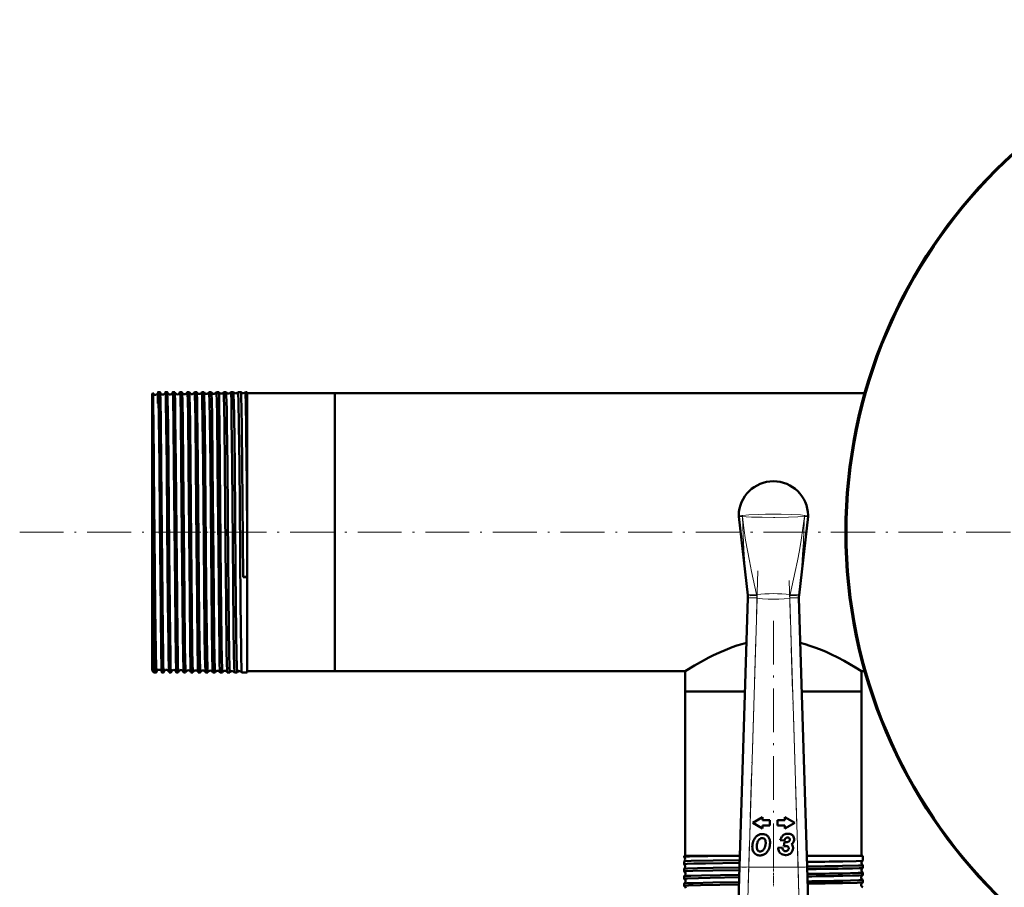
# Model space of a CAD drawing. Extents: x -1438 to 1837, y -1580 to 612.
# Tile 26 of 90: x -229 to 40, y -731 to -493. Entities that reach past the tile are written whole.
import ezdxf

# ---------------------------------------------------------------- set-up
doc = ezdxf.new("R2010")
doc.units = 0
doc.linetypes.add('DASHDOT', pattern=[18.5, 12, -3, 0.5, -3])

msp = doc.modelspace()

# ---------------------------------------------------------------- linework, layer by layer
at = {"color": 7, "lineweight": 50}
for p, q in [((-193.21, -595.58), (-193, -595.37)), ((-191.06, -595.08), (-191.56, -595.08)), ((-189.06, -595.08), (-189.56, -595.08)), ((-187.05, -595.08), (-187.57, -595.08)), ((-185.05, -595.08), (-185.57, -595.08)), ((-183.04, -595.08), (-183.58, -595.08)), ((-181.03, -595.08), (-181.59, -595.08)), ((-179.02, -595.08), (-179.59, -595.08)), ((-177.01, -595.08), (-177.61, -595.08)), ((-174.99, -595.08), (-175.62, -595.08)), ((-174.99, -595.08), (-174.99, -595.08)), ((-173.64, -595.08), (-173.64, -595.08)), ((-172.97, -595.08), (-173.64, -595.08)), ((-172.97, -595.08), (-172.97, -595.08)), ((-171.65, -595.08), (-171.66, -595.08)), ((-170.95, -595.08), (-171.65, -595.08)), ((-170.95, -595.08), (-170.95, -595.08)), ((-169.67, -595.08), (-169.68, -595.08)), ((-168.93, -595.08), (-169.67, -595.08)), ((-168.93, -595.08), (-168.93, -595.08)), ((-167.7, -595.08), (-167.7, -595.08)), ((-167.21, -595.08), (-167.7, -595.08)), ((-167.21, -595.08), (-167.21, -615.05)), ((-143.21, -595.39), (-167.21, -595.39)), ((-143.21, -595.39), (-143.21, -615.2)), ((-143.21, -595.39), (1.78, -595.39)), ((-143.21, -671.49), (-143.21, -595.39)), ((-193.21, -595.58), (-193.21, -615.29)), ((-193.21, -615.29), (-193.21, -671.3)), ((-192.71, -616.43), (-192.72, -615.05)), ((-192.71, -616.43), (-192.71, -671.8)), ((-168.32, -645.74), (-168.59, -615.05)), ((-167.21, -615.05), (-167.21, -632.53)), ((-143.21, -615.2), (-143.21, -671.49)), ((-32.69, -629.14), (-30.22, -650.63)), ((-13.73, -629.14), (-16.2, -650.63)), ((-167.21, -632.53), (-167.21, -645.69)), ((-168.32, -645.74), (-167.21, -645.73)), ((-167.21, -645.69), (-167.21, -645.73)), ((-167.21, -645.73), (-167.21, -671.8)), ((-32.44, -725.06), (-30.19, -651.42)), ((-30.22, -650.63), (-30.22, -650.64)), ((-30.19, -651.42), (-30.19, -651.34)), ((-16.23, -651.34), (-16.22, -651.42)), ((-16.22, -651.42), (-13.97, -725.06)), ((-16.2, -650.64), (-16.2, -650.63)), ((-191.99, -670.73), (-192, -671.02)), ((-193.21, -671.3), (-192.71, -671.8)), ((-192.06, -671.8), (-192.71, -671.8)), ((-190.06, -671.8), (-190.56, -671.8)), ((-188.06, -671.8), (-188.57, -671.8)), ((-186.05, -671.8), (-186.57, -671.8)), ((-184.04, -671.8), (-184.57, -671.8)), ((-182.04, -671.8), (-182.58, -671.8)), ((-180.03, -671.8), (-180.59, -671.8)), ((-178.01, -671.8), (-178.6, -671.8)), ((-176, -671.8), (-176.61, -671.8)), ((-173.98, -671.8), (-174.63, -671.8)), ((-173.98, -671.79), (-173.98, -671.8)), ((-172.64, -671.8), (-172.65, -671.79)), ((-171.96, -671.8), (-172.64, -671.8)), ((-171.96, -671.79), (-171.96, -671.8)), ((-170.66, -671.8), (-170.67, -671.79)), ((-169.94, -671.8), (-170.66, -671.8)), ((-169.94, -671.79), (-169.94, -671.8)), ((-168.68, -671.8), (-168.69, -671.79)), ((-167.21, -671.8), (-168.68, -671.8)), ((-143.21, -671.49), (-167.21, -671.49)), ((-143.21, -671.49), (-47.36, -671.49)), ((-47.36, -671.49), (-47.36, -676.99)), ((0.94, -671.49), (1.78, -671.49)), ((0.94, -671.49), (0.94, -676.99)), ((-47.36, -676.99), (-30.97, -676.99)), ((-47.36, -676.99), (-47.36, -721.99)), ((-47.36, -676.99), (-30.97, -676.99)), ((-15.44, -676.99), (-4.5, -676.99)), ((-15.44, -676.99), (0.94, -676.99)), ((-4.5, -676.99), (0.94, -676.99)), ((0.94, -676.99), (0.94, -721.99)), ((-26.17, -711.43), (-28.86, -712.99)), ((-28.86, -712.99), (-26.17, -714.54)), ((-26.17, -712.26), (-26.17, -711.43)), ((-24.17, -712.26), (-26.17, -712.26)), ((-26.17, -713.72), (-24.17, -713.72)), ((-26.17, -714.54), (-26.17, -713.72)), ((-24.17, -713.72), (-24.17, -712.26)), ((-20.05, -712.26), (-22.05, -712.26)), ((-22.05, -712.26), (-22.05, -713.72)), ((-22.05, -713.72), (-20.05, -713.72)), ((-20.05, -711.43), (-20.05, -712.26)), ((-17.36, -712.99), (-20.05, -711.43)), ((-20.05, -714.54), (-17.36, -712.99)), ((-20.05, -713.72), (-20.05, -714.54)), ((-21.32, -717.69), (-20.17, -717.83)), ((-20.13, -718.22), (-20.36, -719.34)), ((-19.77, -718.25), (-19.87, -718.25)), ((-18.86, -717.14), (-18.83, -717.16)), ((-47.67, -721.99), (-34.94, -721.99)), ((-47.67, -721.99), (-47.67, -722.32)), ((-34.94, -721.99), (-32.35, -721.99)), ((-20.79, -719.74), (-21.95, -719.84)), ((-19.02, -719.95), (-19.02, -720)), ((-14.07, -721.99), (-4.26, -721.99)), ((-4.26, -721.99), (1.25, -721.99)), ((1.25, -721.99), (1.25, -723.31)), ((-47.67, -722.32), (-47.66, -722.33)), ((-47.66, -723.55), (-47.67, -723.56)), ((-47.67, -723.56), (-47.67, -724.3)), ((1.25, -723.31), (1.25, -723.32)), ((1.25, -724.56), (1.25, -724.57)), ((1.25, -724.57), (1.25, -725.29)), ((-47.67, -725.58), (-47.67, -726.28)), ((-32.93, -740.97), (-32.44, -725.06)), ((-13.97, -725.06), (-13.49, -740.97)), ((1.25, -726.59), (1.25, -727.27)), ((-47.67, -727.6), (-47.67, -728.26)), ((-47.67, -729.62), (-47.67, -730.25)), ((1.25, -728.61), (1.25, -729.26))]:
    msp.add_line(p, q, dxfattribs=at)
at = {"color": 7, "lineweight": 18}
for p, q in [((-31.68, -629.12), (-31.69, -629.12)), ((-14.73, -629.12), (-14.73, -629.12)), ((-30.22, -650.64), (-30.26, -650.28)), ((-27.69, -651.5), (-30.19, -651.42)), ((-27.69, -651.5), (-29.94, -725.13)), ((-27.83, -650.49), (-27.78, -650.73)), ((-27.7, -651.44), (-27.69, -651.5)), ((-18.72, -651.5), (-16.22, -651.42)), ((-18.72, -651.5), (-18.72, -651.44)), ((-16.47, -725.13), (-18.72, -651.5)), ((-18.64, -650.73), (-18.59, -650.49)), ((-16.16, -650.28), (-16.2, -650.64)), ((-32.44, -725.06), (-29.94, -725.13)), ((-29.94, -725.13), (-30.43, -742.81)), ((-29.94, -725.13), (-16.47, -725.13)), ((-16.47, -725.13), (-13.97, -725.06)), ((-15.99, -742.81), (-16.47, -725.13))]:
    msp.add_line(p, q, dxfattribs=at)
at = {"color": 7, "linetype": 'DASHDOT', "lineweight": 18}
for p, q in [((-229.45, -633.44), (491.9, -633.44)), ((319.14, -633.44), (-45.56, -633.44)), ((-27.47, -644.04), (-30.17, -732.59)), ((-16.25, -732.59), (-18.95, -644.04)), ((-23.21, -657.69), (-23.21, -730.36))]:
    msp.add_line(p, q, dxfattribs=at)
at = {"color": 7, "linetype": 'DASHDOT', "lineweight": 18, "ltscale": 0.036654}
msp.add_line((-193.33, -633.44), (-191.87, -633.44), dxfattribs=at)
at = {"color": 7, "linetype": 'DASHDOT', "lineweight": 18, "ltscale": 0.0356}
msp.add_line((-189.92, -633.44), (-191.34, -633.44), dxfattribs=at)
at = {"color": 7, "linetype": 'DASHDOT', "lineweight": 18, "ltscale": 0.035617}
msp.add_line((-187.92, -633.44), (-189.34, -633.44), dxfattribs=at)
at = {"color": 7, "linetype": 'DASHDOT', "lineweight": 18, "ltscale": 0.035678}
msp.add_line((-185.92, -633.44), (-187.35, -633.44), dxfattribs=at)
at = {"color": 7, "linetype": 'DASHDOT', "lineweight": 18, "ltscale": 0.035936}
msp.add_line((-183.91, -633.44), (-185.35, -633.44), dxfattribs=at)
at = {"color": 7, "linetype": 'DASHDOT', "lineweight": 18, "ltscale": 0.03633}
msp.add_line((-181.91, -633.44), (-183.36, -633.44), dxfattribs=at)
at = {"color": 7, "linetype": 'DASHDOT', "lineweight": 18, "ltscale": 0.036844}
msp.add_line((-179.89, -633.44), (-181.37, -633.44), dxfattribs=at)
at = {"color": 7, "linetype": 'DASHDOT', "lineweight": 18, "ltscale": 0.037483}
msp.add_line((-177.88, -633.44), (-179.38, -633.44), dxfattribs=at)
at = {"color": 7, "linetype": 'DASHDOT', "lineweight": 18, "ltscale": 0.038246}
msp.add_line((-175.87, -633.44), (-177.4, -633.44), dxfattribs=at)
at = {"color": 7, "linetype": 'DASHDOT', "lineweight": 18, "ltscale": 0.039149}
msp.add_line((-173.85, -633.44), (-175.41, -633.44), dxfattribs=at)
at = {"color": 7, "linetype": 'DASHDOT', "lineweight": 18, "ltscale": 0.040157}
msp.add_line((-171.82, -633.44), (-173.43, -633.44), dxfattribs=at)
at = {"color": 7, "linetype": 'DASHDOT', "lineweight": 18, "ltscale": 0.041325}
msp.add_line((-169.8, -633.44), (-171.45, -633.44), dxfattribs=at)
at = {"color": 7, "linetype": 'DASHDOT', "lineweight": 18, "ltscale": 0.045029}
msp.add_line((-23.21, -724.64), (-23.21, -726.44), dxfattribs=at)
at = {"color": 7, "linetype": 'DASHDOT', "lineweight": 18, "ltscale": 0.433284}
msp.add_line((-14.54, -725.13), (-31.87, -725.13), dxfattribs=at)
at = {"color": 7, "linetype": 'DASHDOT', "lineweight": 18, "ltscale": 0.043887}
msp.add_line((-23.21, -726.66), (-23.21, -728.42), dxfattribs=at)
at = {"color": 7, "linetype": 'DASHDOT', "lineweight": 18, "ltscale": 0.042889}
msp.add_line((-23.21, -728.68), (-23.21, -730.4), dxfattribs=at)
at = {"color": 7, "lineweight": 50}
for points in [[(-192.72, -615.05), (-192.84, -603.34), (-192.89, -599.18), (-192.95, -596.39), (-192.99, -595.42), (-192.99, -595.38), (-193, -595.37)], [(-191.56, -595.08), (-191.56, -595.08), (-191.57, -595.08), (-191.57, -595.09), (-191.57, -595.1), (-191.6, -595.29), (-191.66, -596.93), (-191.69, -598.18)], [(-191.22, -615.05), (-191.37, -602.14), (-191.46, -596.92), (-191.51, -595.53), (-191.55, -595.13), (-191.55, -595.09), (-191.56, -595.08), (-191.56, -595.08), (-191.56, -595.08), (-191.56, -595.08)], [(-191.02, -595.48), (-191.05, -595.12), (-191.05, -595.09), (-191.06, -595.08), (-191.06, -595.08), (-191.06, -595.08), (-191.06, -595.08)], [(-189.56, -595.08), (-189.57, -595.08), (-189.57, -595.08), (-189.57, -595.08), (-189.57, -595.09), (-189.59, -595.22)], [(-189.22, -615.05), (-189.34, -603.93), (-189.44, -597.77), (-189.5, -595.81), (-189.53, -595.28), (-189.55, -595.1), (-189.56, -595.09), (-189.56, -595.08), (-189.56, -595.08), (-189.56, -595.08)], [(-189.03, -595.2), (-189.05, -595.09), (-189.05, -595.08), (-189.06, -595.08), (-189.06, -595.08)], [(-188.72, -615.05), (-188.83, -604.27), (-188.96, -597.07), (-189.02, -595.37), (-189.03, -595.2)], [(-187.57, -595.08), (-187.57, -595.08), (-187.57, -595.08), (-187.57, -595.09), (-187.59, -595.18)], [(-187.23, -615.05), (-187.35, -603.77), (-187.47, -596.85), (-187.53, -595.3), (-187.56, -595.1), (-187.56, -595.09), (-187.56, -595.08), (-187.56, -595.08), (-187.57, -595.08)], [(-187.04, -595.14), (-187.05, -595.09), (-187.05, -595.08), (-187.05, -595.08), (-187.05, -595.08)], [(-186.71, -615.05), (-186.86, -601.96), (-186.94, -597.55), (-187, -595.56), (-187.04, -595.14)], [(-185.57, -595.08), (-185.57, -595.08), (-185.57, -595.08), (-185.58, -595.09), (-185.59, -595.14)], [(-185.23, -615.05), (-185.39, -601.44), (-185.48, -596.74), (-185.54, -595.27), (-185.56, -595.1), (-185.57, -595.09), (-185.57, -595.08), (-185.57, -595.08), (-185.57, -595.08)], [(-184.71, -615.05), (-184.83, -603.58), (-184.93, -597.5), (-185, -595.48), (-185.04, -595.11)], [(-183.24, -615.05), (-183.39, -601.39), (-183.47, -597.43), (-183.53, -595.45), (-183.56, -595.12), (-183.57, -595.09), (-183.57, -595.08), (-183.57, -595.08), (-183.58, -595.08), (-183.58, -595.08)], [(-182.7, -615.05), (-182.82, -603.6), (-182.89, -599.28), (-182.96, -596.2), (-183.01, -595.28), (-183.03, -595.1)], [(-181.25, -615.05), (-181.38, -603.03), (-181.45, -598.65), (-181.51, -596.22), (-181.54, -595.49), (-181.57, -595.13), (-181.58, -595.09), (-181.58, -595.08), (-181.58, -595.08), (-181.58, -595.08), (-181.59, -595.08)], [(-180.69, -615.05), (-180.78, -606.49), (-180.86, -600.34), (-180.93, -596.83), (-180.97, -595.74), (-181.01, -595.2), (-181.02, -595.09)], [(-179.26, -615.05), (-179.39, -602.83), (-179.49, -597.24), (-179.54, -595.68), (-179.58, -595.15), (-179.59, -595.09), (-179.59, -595.08), (-179.59, -595.08), (-179.59, -595.08)], [(-178.68, -615.05), (-178.8, -603.56), (-178.87, -599.24), (-178.94, -596.19), (-178.99, -595.26), (-179, -595.12), (-179.01, -595.09)], [(-177.27, -615.05), (-177.41, -602.19), (-177.49, -597.78), (-177.57, -595.39), (-177.59, -595.11), (-177.6, -595.09), (-177.6, -595.08), (-177.6, -595.08), (-177.6, -595.08), (-177.61, -595.08)], [(-176.66, -615.05), (-176.82, -601.48), (-176.89, -597.49), (-176.96, -595.49), (-176.99, -595.15), (-177, -595.09)], [(-175.28, -615.05), (-175.44, -601.38), (-175.51, -597.44), (-175.57, -595.46), (-175.6, -595.12), (-175.61, -595.09), (-175.61, -595.08), (-175.62, -595.08), (-175.62, -595.08), (-175.62, -595.08)], [(-174.65, -615.05), (-174.77, -603.55), (-174.84, -599.22), (-174.91, -596.17), (-174.96, -595.24), (-174.98, -595.11), (-174.99, -595.08)], [(-173.3, -615.05), (-173.42, -603.95), (-173.48, -599.68), (-173.57, -595.91), (-173.61, -595.17), (-173.63, -595.09), (-173.63, -595.08), (-173.63, -595.08), (-173.64, -595.08)], [(-172.63, -615.05), (-172.75, -604), (-172.81, -599.74), (-172.91, -595.93), (-172.95, -595.2), (-172.96, -595.11), (-172.97, -595.08)], [(-171.32, -615.05), (-171.46, -602.19), (-171.53, -597.78), (-171.61, -595.39), (-171.64, -595.11), (-171.65, -595.09), (-171.65, -595.08), (-171.65, -595.08), (-171.65, -595.08), (-171.65, -595.08)], [(-170.61, -615.05), (-170.76, -601.49), (-170.82, -598.27), (-170.9, -595.59), (-170.93, -595.16), (-170.94, -595.1), (-170.95, -595.08)], [(-169.34, -615.05), (-169.45, -603.93), (-169.55, -597.77), (-169.63, -595.41), (-169.66, -595.12), (-169.67, -595.09), (-169.67, -595.08), (-169.67, -595.08), (-169.67, -595.08), (-169.67, -595.08)], [(-168.59, -615.05), (-168.69, -605.37), (-168.78, -598.94), (-168.82, -597.11), (-168.89, -595.35), (-168.91, -595.12), (-168.92, -595.09), (-168.93, -595.08)], [(-167.36, -615.05), (-167.46, -605.3), (-167.58, -597.84), (-167.63, -595.96), (-167.66, -595.4), (-167.68, -595.11), (-167.69, -595.09), (-167.69, -595.08), (-167.69, -595.08), (-167.69, -595.08), (-167.7, -595.08)], [(-190.72, -615.05), (-190.85, -603.27), (-190.95, -597.24), (-191.02, -595.48)], [(-192.06, -671.8), (-192.06, -671.8), (-192.06, -671.8), (-192.07, -671.79), (-192.07, -671.79), (-192.07, -671.77), (-192.1, -671.54), (-192.15, -670.38), (-192.23, -666.31), (-192.38, -654.11), (-192.56, -634.31), (-192.71, -616.43)], [(-190.67, -669.69), (-190.73, -666.72), (-190.87, -655.12), (-191.09, -629.62), (-191.22, -615.05)], [(-190.06, -671.8), (-190.06, -671.8), (-190.06, -671.8), (-190.06, -671.79), (-190.07, -671.79), (-190.07, -671.77), (-190.1, -671.53), (-190.17, -669.42), (-190.22, -667.09), (-190.31, -660.66), (-190.49, -642.34), (-190.72, -615.05)], [(-188.6, -671.54), (-188.65, -670.37), (-188.72, -667.27), (-188.77, -663.76), (-188.9, -652.66), (-189.08, -631.77), (-189.22, -615.05)], [(-188.06, -671.8), (-188.06, -671.8), (-188.06, -671.8), (-188.06, -671.79), (-188.07, -671.74), (-188.11, -671.26), (-188.15, -670.33), (-188.21, -667.26), (-188.3, -661.45), (-188.37, -654.54), (-188.52, -638.55), (-188.72, -615.05)], [(-186.59, -671.72), (-186.63, -671.02), (-186.72, -667.71), (-186.83, -659.69), (-186.94, -648.34), (-187.23, -615.05)], [(-186.05, -671.8), (-186.05, -671.8), (-186.06, -671.8), (-186.06, -671.79), (-186.07, -671.73), (-186.11, -671.21), (-186.14, -670.18), (-186.22, -666.77), (-186.28, -662.44), (-186.4, -651.4), (-186.63, -624.18), (-186.71, -615.05)], [(-184.59, -671.75), (-184.64, -671.02), (-184.73, -667.06), (-184.82, -661.13), (-184.99, -643.79), (-185.23, -615.05)], [(-184.04, -671.8), (-184.05, -671.8), (-184.05, -671.79), (-184.05, -671.79), (-184.07, -671.72), (-184.11, -671.07), (-184.18, -668.23), (-184.24, -665.01), (-184.39, -651.38), (-184.47, -642.18), (-184.71, -615.05)], [(-182.59, -671.77), (-182.62, -671.54), (-182.67, -670.36), (-182.77, -665.02), (-182.93, -651.33), (-183, -642.56), (-183.24, -615.05)], [(-182.04, -671.8), (-182.04, -671.8), (-182.04, -671.79), (-182.04, -671.79), (-182.06, -671.72), (-182.1, -671.07), (-182.14, -669.71), (-182.23, -665.09), (-182.35, -654.74), (-182.52, -636.17), (-182.7, -615.05)], [(-180.6, -671.78), (-180.62, -671.63), (-180.66, -670.85), (-180.7, -669.47), (-180.78, -665.19), (-180.93, -651.71), (-181.06, -636.88), (-181.25, -615.05)], [(-180.03, -671.8), (-180.03, -671.8), (-180.03, -671.8), (-180.03, -671.79), (-180.04, -671.78), (-180.05, -671.64), (-180.11, -670.37), (-180.16, -668.53), (-180.25, -663.05), (-180.31, -657.86), (-180.51, -636.2), (-180.69, -615.05)], [(-178.61, -671.79), (-178.62, -671.73), (-178.64, -671.46), (-178.71, -669.57), (-178.75, -667.33), (-178.84, -661.05), (-178.97, -648.05), (-179.26, -615.05)], [(-178.01, -671.8), (-178.02, -671.8), (-178.02, -671.8), (-178.02, -671.79), (-178.03, -671.74), (-178.07, -671.27), (-178.1, -670.34), (-178.17, -667.26), (-178.25, -661.46), (-178.39, -648.66), (-178.68, -615.05)], [(-176.62, -671.79), (-176.62, -671.77), (-176.67, -671.21), (-176.7, -670.34), (-176.76, -667.55), (-176.88, -658.59), (-177.07, -638.25), (-177.27, -615.05)], [(-176, -671.8), (-176, -671.8), (-176, -671.8), (-176, -671.79), (-176.01, -671.78), (-176.01, -671.75), (-176.05, -671.36), (-176.08, -670.59), (-176.14, -668), (-176.22, -662.68), (-176.35, -650.76), (-176.44, -641.32), (-176.66, -615.05)], [(-174.63, -671.79), (-174.64, -671.77), (-174.65, -671.67), (-174.69, -670.95), (-174.73, -669.63), (-174.81, -665.45), (-174.9, -658.64), (-175.08, -638.09), (-175.28, -615.05)], [(-173.98, -671.8), (-173.98, -671.8), (-173.99, -671.8), (-173.99, -671.79), (-173.99, -671.78), (-174.01, -671.64), (-174.07, -670.37), (-174.12, -668.53), (-174.2, -663.05), (-174.37, -647.1), (-174.65, -615.05)], [(-172.65, -671.79), (-172.66, -671.77), (-172.67, -671.67), (-172.71, -670.97), (-172.75, -669.66), (-172.83, -665.51), (-172.98, -652.36), (-173.1, -638.32), (-173.3, -615.05)], [(-171.96, -671.8), (-171.96, -671.8), (-171.97, -671.8), (-171.97, -671.79), (-171.97, -671.78), (-171.99, -671.64), (-172.05, -670.37), (-172.13, -666.77), (-172.23, -659.74), (-172.4, -640.97), (-172.63, -615.05)], [(-170.67, -671.79), (-170.67, -671.79), (-170.68, -671.76), (-170.7, -671.58), (-170.75, -670.23), (-170.83, -666.51), (-170.92, -659.36), (-171.13, -636.34), (-171.32, -615.05)], [(-169.94, -671.8), (-169.94, -671.8), (-169.94, -671.8), (-169.95, -671.79), (-169.95, -671.79), (-169.96, -671.76), (-169.98, -671.48), (-170.03, -670.23), (-170.1, -667.03), (-170.19, -661.19), (-170.36, -643.89), (-170.61, -615.05)], [(-168.69, -671.79), (-168.69, -671.78), (-168.71, -671.69), (-168.75, -671.08), (-168.84, -667.28), (-168.86, -665.71), (-169.01, -652.86), (-169.24, -626.17), (-169.34, -615.05)], [(-47.36, -671.49), (-44.81, -669.92), (-42.33, -668.51), (-40.87, -667.74), (-39.57, -667.09), (-38.18, -666.44), (-35.8, -665.43), (-34.51, -664.94), (-33.17, -664.48), (-31.88, -664.09), (-30.57, -663.75)], [(-15.85, -663.75), (-14.51, -664.1), (-13.2, -664.5), (-11.86, -664.96), (-10.56, -665.45), (-8.97, -666.11), (-7.45, -666.8), (-5.55, -667.74), (-3.82, -668.66), (-2.3, -669.52), (-0.7, -670.47), (0.94, -671.49)], [(-190.56, -671.8), (-190.57, -671.8), (-190.57, -671.79), (-190.57, -671.79), (-190.59, -671.7), (-190.63, -670.91), (-190.67, -669.69)], [(-192.03, -671.63), (-192.05, -671.78), (-192.06, -671.79), (-192.06, -671.8), (-192.06, -671.8), (-192.06, -671.8)], [(-190.04, -671.68), (-190.05, -671.78), (-190.06, -671.79), (-190.06, -671.8), (-190.06, -671.8)], [(-188.57, -671.8), (-188.57, -671.8), (-188.57, -671.8), (-188.57, -671.79), (-188.57, -671.79), (-188.58, -671.77), (-188.6, -671.54)], [(-188.04, -671.72), (-188.05, -671.79), (-188.05, -671.79), (-188.05, -671.8), (-188.06, -671.8)], [(-186.57, -671.8), (-186.57, -671.8), (-186.57, -671.79), (-186.58, -671.79), (-186.59, -671.72)], [(-34.94, -721.99), (-41.17, -722.09), (-46.19, -722.21), (-47.42, -722.28), (-47.64, -722.31), (-47.66, -722.32), (-47.67, -722.32), (-47.67, -722.32), (-47.67, -722.32)], [(-32.41, -723.93), (-41.81, -724.08), (-44.97, -724.15), (-46.81, -724.22), (-47.36, -724.25), (-47.63, -724.29), (-47.66, -724.29), (-47.66, -724.3), (-47.67, -724.3), (-47.67, -724.3)], [(-32.39, -723.17), (-39.67, -723.29), (-45.67, -723.42), (-47.39, -723.51), (-47.62, -723.54), (-47.65, -723.54), (-47.66, -723.55)], [(1.25, -723.32), (1.24, -723.32), (1.21, -723.33), (1.04, -723.35), (-0.57, -723.43), (-4.26, -723.53)], [(1.25, -724.57), (1.25, -724.57), (1.25, -724.57), (1.24, -724.57), (1.23, -724.58), (1.08, -724.61), (0.05, -724.67), (-4.26, -724.79)], [(-32.47, -725.91), (-39.81, -726.02), (-45.22, -726.14), (-46.88, -726.2), (-47.58, -726.25), (-47.66, -726.27), (-47.67, -726.28), (-47.67, -726.28), (-47.67, -726.28)], [(-32.45, -725.2), (-39.69, -725.31), (-43.96, -725.4), (-46.75, -725.49), (-47.47, -725.54), (-47.63, -725.56), (-47.66, -725.57)], [(-32.51, -727.22), (-42.87, -727.39), (-45.82, -727.47), (-46.82, -727.51), (-47.54, -727.57), (-47.64, -727.58), (-47.66, -727.59)], [(1.24, -725.3), (1.23, -725.3), (1.18, -725.31), (0.86, -725.35), (0.28, -725.38), (-1.58, -725.44), (-4.26, -725.51)], [(1.25, -726.59), (1.25, -726.59), (1.25, -726.59), (1.25, -726.6), (1.23, -726.6), (1.1, -726.62), (-0.02, -726.69), (-4.26, -726.81)], [(1.24, -727.28), (1.23, -727.29), (1.18, -727.3), (0.85, -727.33), (0.27, -727.36), (-1.58, -727.43), (-4.26, -727.49)], [(-32.53, -727.89), (-40.47, -728.02), (-43.66, -728.08), (-46.68, -728.17), (-47.39, -728.22), (-47.64, -728.25), (-47.66, -728.25), (-47.66, -728.26), (-47.67, -728.26), (-47.67, -728.26)], [(-32.59, -729.88), (-43.13, -730.05), (-46.43, -730.15), (-47.35, -730.2), (-47.58, -730.22), (-47.66, -730.24), (-47.67, -730.24), (-47.67, -730.25), (-47.67, -730.25)], [(-32.57, -729.24), (-39.75, -729.35), (-45.15, -729.47), (-46.83, -729.53), (-47.55, -729.59), (-47.64, -729.6), (-47.66, -729.61)], [(1.25, -728.61), (1.25, -728.61), (1.25, -728.61), (1.25, -728.61), (1.24, -728.62), (1.21, -728.63), (0.86, -728.67), (0.18, -728.7), (-2.07, -728.78), (-4.26, -728.83)], [(1.24, -729.26), (1.2, -729.28), (1.01, -729.3), (-0.32, -729.37), (-4.26, -729.47)]]:
    msp.add_lwpolyline(points, dxfattribs=at)
at = {"color": 7, "lineweight": 18}
for points in [[(-32.71, -628.81), (-32.71, -628.81), (-32.69, -628.8), (-32.59, -628.8), (-31.7, -628.84)], [(-31.7, -629.12), (-32.65, -629.14), (-32.69, -629.14), (-32.69, -629.14), (-32.69, -629.14)], [(-31.7, -628.84), (-29.89, -628.67), (-27.37, -628.56), (-25.41, -628.52), (-23.21, -628.5)], [(-30.26, -650.28), (-30.78, -645.02), (-31.2, -639.75), (-31.49, -634.44), (-31.7, -629.12)], [(-23.21, -629.39), (-26.31, -629.36), (-29.16, -629.29), (-30.66, -629.21), (-31.69, -629.12)], [(-31.68, -629.12), (-31.3, -632.35), (-30.82, -635.58), (-30.33, -638.45), (-29.79, -641.3), (-29.2, -644.15), (-27.83, -650.49)], [(-23.21, -628.5), (-21.12, -628.51), (-18.18, -628.59), (-15.8, -628.72), (-14.72, -628.84)], [(-14.73, -629.12), (-16.48, -629.25), (-19.07, -629.34), (-22.8, -629.39), (-23.21, -629.39)], [(-18.59, -650.49), (-17.22, -644.16), (-16.63, -641.31), (-16.09, -638.46), (-15.6, -635.59), (-15.12, -632.36), (-14.73, -629.12)], [(-14.72, -629.12), (-14.85, -632.66), (-15.01, -636.19), (-15.2, -639.48), (-15.44, -642.77), (-15.77, -646.53), (-16.16, -650.28)], [(-14.72, -628.84), (-13.74, -628.8), (-13.71, -628.81), (-13.71, -628.81), (-13.71, -628.81)], [(-13.73, -629.14), (-13.73, -629.14), (-13.74, -629.14), (-13.85, -629.14), (-14.72, -629.12)], [(-27.7, -651.44), (-29.47, -651.38), (-30.17, -651.35), (-30.19, -651.34), (-30.19, -651.34)], [(-18.72, -651.5), (-20.23, -651.64), (-21.74, -651.73), (-23.18, -651.76), (-24.61, -651.74), (-26.15, -651.64), (-27.69, -651.5)], [(-16.23, -651.34), (-16.23, -651.34), (-16.23, -651.34), (-16.26, -651.35), (-16.56, -651.36), (-18.72, -651.44)]]:
    msp.add_lwpolyline(points, dxfattribs=at)
at = {"color": 7, "lineweight": 50}
msp.add_circle((136.79, -633.44), 140, dxfattribs=at)
for centre, radius, start, end in [((136.79, -633.44), 140.27, 90, 270), ((-193, -595.37), 0.00315, 354.7032, 112.6783), ((-192.31, -595.08), 0.744, 203.4481, 273.7283), ((-192.31, -595.08), 0.737, 273.3138, 347.6902), ((-190.32, -595.05), 0.74, 193.6106, 273.8942), ((-190.31, -595.05), 0.737, 273.2791, 347.6441), ((-188.32, -595.01), 0.739, 192.9103, 273.9635), ((-188.31, -595.01), 0.736, 273.2163, 347.5984), ((-186.32, -594.98), 0.738, 192.3594, 274.0333), ((-186.31, -594.98), 0.736, 273.2373, 347.6414), ((-185.09, -595.11), 0.0493, 358.6271, 41.2036), ((-184.32, -594.94), 0.739, 193.2687, 273.9497), ((-184.31, -594.94), 0.738, 273.3031, 346.7899), ((-183.54, -595.11), 0.0489, 138.8207, 181.4778), ((-183.06, -595.1), 0.0288, 0.4157, 48.9947), ((-182.32, -594.91), 0.741, 195.1965, 273.8573), ((-182.31, -594.91), 0.74, 273.3821, 344.8677), ((-181.57, -595.1), 0.0285, 131.0654, 179.7417), ((-181.04, -595.09), 0.0192, 2.8916, 55.6593), ((-180.31, -594.87), 0.743, 197.5459, 273.7922), ((-180.31, -594.87), 0.741, 273.4569, 342.5085), ((-179.58, -595.09), 0.0189, 124.3784, 177.2761), ((-179.03, -595.09), 0.0138, 5.9687, 61.5169), ((-178.31, -594.83), 0.743, 200.1057, 273.7572), ((-178.31, -594.83), 0.743, 273.4988, 339.9422), ((-177.6, -595.09), 0.0135, 118.4026, 174.265), ((-177.01, -595.09), 0.0107, 9.3811, 66.4284), ((-176.31, -594.8), 0.744, 202.8055, 273.7237), ((-176.31, -594.8), 0.743, 273.527, 337.237), ((-175.62, -595.09), 0.0103, 113.2812, 170.6999), ((-174.31, -594.76), 0.745, 205.6186, 273.7008), ((-174.31, -594.76), 0.744, 273.5498, 334.4154), ((-172.31, -594.73), 0.745, 208.5378, 273.6927), ((-172.31, -594.73), 0.745, 273.5751, 331.4834), ((-170.31, -594.69), 0.745, 211.5554, 273.6777), ((-170.31, -594.69), 0.745, 273.5828, 328.468), ((-168.31, -594.66), 0.746, 214.7181, 273.6581), ((-168.31, -594.66), 0.745, 273.5853, 325.3141), ((-15776.39, -757.05), 15609.68, 0.45703, 0.521214), ((-23.21, -628.99), 9.5, 90, 178.9168), ((-23.21, -628.99), 9.5, 1.0875, 89.9999), ((-30.21, -628.86), 2.5, 178.92, 186.5601), ((-16.24, -628.85), 2.53, 353.4796, 1.0425), ((-35.23, -651.19), 5.04, 358.2598, 6.283), ((-11.19, -651.19), 5.04, 173.717, 181.7402), ((-191.32, -671.81), 0.738, 87.0627, 167.5895), ((-191.31, -671.81), 0.74, 14.2855, 87.6062), ((-189.32, -671.85), 0.738, 87.0154, 167.5481), ((-189.31, -671.85), 0.738, 13.35, 87.7003), ((-187.32, -671.88), 0.738, 86.9982, 167.6163), ((-187.31, -671.88), 0.737, 12.4592, 87.7724), ((-186.11, -671.76), 0.0684, 322.9723, 1.9414), ((-185.32, -671.92), 0.738, 87.025, 167.3976), ((-185.31, -671.91), 0.737, 12.5744, 87.7628), ((-184.52, -671.76), 0.0685, 177.9758, 216.9253), ((-184.07, -671.77), 0.037, 314.7354, 0.6159), ((-183.32, -671.95), 0.74, 87.1115, 165.8569), ((-183.31, -671.95), 0.739, 14.1043, 87.674), ((-182.56, -671.77), 0.0369, 179.2941, 225.0843), ((-182.05, -671.78), 0.0236, 307.8416, 358.5455), ((-181.32, -671.99), 0.742, 87.188, 163.6601), ((-181.31, -671.99), 0.741, 16.303, 87.5838), ((-180.58, -671.78), 0.023, 181.366, 232.4116), ((-180.03, -671.78), 0.0162, 301.3736, 355.646), ((-179.31, -672.02), 0.743, 87.2431, 161.2106), ((-179.31, -672.02), 0.742, 18.7629, 87.538), ((-178.59, -671.78), 0.0159, 184.1363, 238.7446), ((-177.31, -672.06), 0.744, 87.276, 158.5644), ((-178.02, -671.79), 0.0121, 296.0214, 352.3982), ((-177.31, -672.06), 0.743, 21.3927, 87.5085), ((-176.61, -671.79), 0.0117, 187.4826, 244.2674), ((-176, -671.79), 0.00966, 291.5752, 348.9766), ((-175.31, -672.1), 0.744, 87.308, 155.7921), ((-175.31, -672.1), 0.744, 24.1648, 87.4814), ((-174.62, -671.79), 0.00953, 193.0587, 248.4618), ((-173.31, -672.13), 0.745, 87.3222, 152.9463), ((-173.31, -672.13), 0.745, 27.0331, 87.4584), ((-171.31, -672.17), 0.745, 87.3314, 149.9664), ((-171.31, -672.17), 0.745, 30.0071, 87.4394), ((-169.31, -672.2), 0.746, 87.3575, 146.8695), ((-169.31, -672.2), 0.745, 33.1075, 87.4382), ((-26.16, -718.55), 2.53, 122.3254, 140.9519), ((-26.31, -718.32), 2.26, 102.7073, 122.3254), ((-26.25, -718.56), 2.5, 96.047, 102.7073), ((-26.21, -718.98), 2.93, 89.924, 96.047), ((-26.21, -718.35), 2.29, 72.3526, 89.924), ((-26.06, -717.89), 1.81, 52.3065, 72.3526), ((-26.13, -717.97), 1.91, 46.7792, 52.3065), ((-26.24, -718.09), 2.08, 41.5011, 46.7792), ((-19.57, -717.54), 1.53, 124.7057, 146.3342), ((-19.5, -717.65), 1.67, 114.6255, 124.7057), ((-19.39, -717.88), 1.91, 105.2979, 114.6255), ((-19.33, -718.1), 2.15, 97.0645, 105.2979), ((-19.25, -718.81), 2.86, 90.021, 97.0645), ((-19.25, -718.62), 2.67, 81.8925, 90.021), ((-19.13, -717.84), 1.88, 72.0423, 81.8925), ((-19.06, -717.61), 1.64, 60.6248, 72.0423), ((-18.96, -717.44), 1.44, 48.3036, 60.6248), ((-18.91, -717.38), 1.36, 25.2295, 48.3036), ((-24.07, -719.61), 4.91, 162.0791, 179.924), ((-25.38, -719.18), 3.53, 140.9519, 162.0791), ((-24.92, -719.52), 2.86, 172.5105, 179.924), ((-22.73, -719.8), 5.07, 166.8649, 172.5105), ((-24.81, -719.32), 2.93, 157.419, 166.8649), ((-25.48, -719.04), 2.21, 146.6467, 157.419), ((-25.48, -719.04), 2.2, 135.8813, 146.6467), ((-26.09, -718.45), 1.35, 122.4893, 135.8813), ((-26.23, -718.23), 1.09, 114.3724, 122.4893), ((-26.26, -718.16), 1.02, 106.0127, 114.3724), ((-26.26, -718.18), 1.03, 97.756, 106.0127), ((-26.24, -718.31), 1.17, 89.924, 97.756), ((-26.24, -718.11), 0.972, 83.8593, 89.924), ((-26.22, -717.97), 0.825, 77.3748, 83.8593), ((-26.21, -717.89), 0.742, 57.4405, 77.3748), ((-26.32, -718.07), 0.96, 39.4887, 57.4405), ((-26.35, -718.09), 0.996, 16.3019, 39.4887), ((-28.68, -718.43), 3.36, 339.1418, 344.9445), ((-28.96, -718.3), 3.67, 344.062, 351.515), ((-27.49, -718.42), 2.18, 360, 16.3019), ((-28.13, -718.42), 2.82, 351.515, 359.924), ((-26.21, -718.06), 2.04, 18.1127, 41.5011), ((-28.3, -718.54), 4.18, 336.8653, 348.7848), ((-27.33, -718.43), 3.22, 0, 18.1127), ((-28.87, -718.43), 4.75, 348.7848, 359.924), ((-17.8, -718.73), 3.67, 146.3342, 163.6082), ((-20.11, -727.78), 8.44, 88.3873, 91.6778), ((-17.86, -718.57), 2.43, 145.8259, 162.3443), ((-19.76, -716.23), 2.02, 259.4174, 265.8514), ((-19.77, -716.34), 1.91, 265.8514, 267.1369), ((-19.63, -717.37), 0.289, 115.7376, 145.8259), ((-20, -723.94), 4.6, 86.194, 88.3873), ((-19.77, -715.51), 2.75, 270.0719, 276.0854), ((-19.3, -718.06), 1.05, 109.5545, 115.7376), ((-19.91, -722.55), 3.2, 83.1053, 86.194), ((-19.33, -717.96), 0.95, 103.1029, 109.5545), ((-19.34, -717.94), 0.929, 96.5352, 103.1029), ((-19.68, -720.67), 1.31, 78.469, 83.1053), ((-19.65, -716.69), 1.56, 276.0854, 283.9438), ((-19.33, -717.96), 0.948, 90.021, 96.5352), ((-19.33, -718.44), 1.43, 82.8787, 90.021), ((-19.55, -717.08), 1.15, 283.9438, 294.0681), ((-19.25, -717.8), 0.785, 73.6908, 82.8787), ((-19.36, -717.52), 0.676, 294.0681, 306.6588), ((-19.2, -717.6), 0.577, 62.1451, 73.6908), ((-19.28, -717.62), 0.543, 306.6588, 325.9473), ((-19.09, -717.41), 0.357, 49.1441, 62.1451), ((-19.08, -717.39), 0.332, 18.3964, 42.5937), ((-19.31, -717.61), 0.577, 325.9473, 344.8128), ((-19.49, -717.53), 0.77, 0.021, 18.3964), ((-19.45, -717.57), 0.73, 344.8128, 352.9701), ((-19.77, -717.53), 1.04, 352.9701, 360), ((-19.42, -717.11), 2.09, 304.4207, 310.4133), ((-19.39, -719.96), 1.61, 36.8441, 44.3269), ((-19.19, -719.81), 1.36, 16.8187, 36.8441), ((-19.04, -717.56), 1.5, 310.4133, 327.4215), ((-19, -717.58), 1.45, 327.4215, 344.995), ((-19.05, -717.44), 1.51, 3.5317, 25.2295), ((-19.44, -717.46), 1.91, 344.995, 1.7265), ((-19.33, -717.46), 1.8, 1.7475, 3.5317), ((-25.91, -719.6), 3.07, 180, 192.1342), ((-26.68, -719.77), 2.28, 192.1342, 206.4763), ((-26.95, -719.9), 1.99, 206.4763, 223.0363), ((-27, -719.95), 1.91, 223.0363, 239.9657), ((-26.89, -719.77), 2.13, 239.9657, 247.6508), ((-25.44, -719.52), 2.34, 180, 195.9233), ((-26.9, -719.79), 2.11, 247.6508, 255.3803), ((-26.79, -719.9), 0.929, 195.9233, 238.2264), ((-26.89, -719.73), 2.17, 255.3803, 262.8807), ((-26.88, -720.04), 0.762, 238.2264, 257.9682), ((-26.85, -719.47), 2.43, 262.8804, 269.9237), ((-26.86, -719.95), 0.862, 257.9682, 264.1567), ((-26.85, -719.79), 1.02, 264.1567, 269.924), ((-26.85, -719.56), 2.33, 269.924, 278.8623), ((-26.85, -719.86), 0.947, 269.924, 276.3311), ((-26.85, -719.82), 0.985, 276.3311, 282.6353), ((-26.86, -719.78), 1.03, 282.6353, 288.6933), ((-26.91, -719.63), 1.19, 288.6933, 294.3941), ((-26.85, -719.56), 2.33, 278.8623, 287.7982), ((-26.87, -719.72), 1.09, 294.3941, 306.5931), ((-27.12, -719.38), 1.52, 306.5931, 317.1586), ((-26.89, -719.46), 2.44, 287.7982, 296.3172), ((-27.51, -719.02), 2.05, 317.1586, 325.2851), ((-27.72, -718.87), 2.3, 325.2851, 332.9844), ((-27.08, -719.07), 2.88, 296.3172, 304.1102), ((-28.29, -718.58), 2.94, 332.9844, 339.1418), ((-26.89, -719.36), 2.53, 304.1102, 321.6261), ((-27.47, -718.9), 3.27, 321.6261, 336.8653), ((-19.2, -719.58), 2.76, 185.4221, 207.9918), ((-20.19, -720.1), 1.64, 207.9918, 232.1297), ((-20.18, -720.08), 1.67, 232.1297, 253.5785), ((-19.33, -719.64), 1.46, 183.6997, 206.6644), ((-19.89, -719.11), 2.69, 253.5785, 270.021), ((-19.99, -719.97), 0.727, 206.6644, 228.0024), ((-20.02, -720.01), 0.675, 228.0024, 251.5916), ((-19.85, -719.49), 1.23, 251.5916, 270.021), ((-19.89, -718.45), 3.34, 270.021, 272.1494), ((-19.85, -719.54), 1.17, 270.021, 279.3049), ((-19.88, -718.81), 2.98, 272.1494, 274.4101), ((-19.8, -719.86), 0.845, 279.3049, 289.9406), ((-19.83, -719.45), 2.34, 274.4101, 293.6304), ((-19.77, -719.94), 0.768, 289.9406, 301.3906), ((-19.51, -719.85), 0.479, 58.618, 78.469), ((-19.77, -719.93), 0.774, 301.3906, 312.8032), ((-19.53, -719.88), 0.507, 39.1737, 58.618), ((-19.7, -720.01), 0.664, 312.8032, 335.9154), ((-19.46, -719.82), 0.418, 16.9753, 39.1737), ((-19.82, -719.96), 0.795, 335.9154, 357.275), ((-19.88, -719.95), 0.854, 0.163, 16.9753), ((-19.53, -720.13), 1.6, 293.6304, 317.4422), ((-19.86, -719.82), 2.05, 317.4422, 338.2315), ((-19.71, -719.88), 1.88, 338.2315, 360), ((-19.31, -719.84), 1.48, 7.9721, 16.8187), ((-19.61, -719.88), 1.79, 0.021, 7.9721), ((-47.66, -724.3), 0.00906, 192.2529, 248.0265), ((-48.09, -722.94), 0.743, 3.7214, 55.0316), ((-48.09, -722.94), 0.744, 305.0164, 3.833), ((-48.05, -724.94), 0.743, 3.7187, 58.1576), ((-34.88, 885.2), 1609.02, 270.74303, 271.09068), ((1.66, -723.94), 0.744, 172.7338, 236.57), ((1.65, -723.94), 0.742, 123.375, 172.8545), ((-47.66, -725.58), 0.00945, 112.0189, 167.7772), ((-47.66, -726.28), 0.0106, 195.3321, 252.4338), ((-48.06, -724.94), 0.743, 301.8709, 3.8615), ((-48.02, -726.94), 0.742, 3.6938, 61.1753), ((-48.02, -726.94), 0.742, 298.8606, 3.8746), ((-34.87, 847.21), 1572.3, 270.76132, 271.11569), ((-34.83, 877.6), 1603.4, 270.74579, 271.09249), ((-34.7, 836.4), 1563.51, 270.76158, 271.11567), ((1.58, -727.94), 0.741, 117.3526, 172.8988), ((1.62, -725.94), 0.742, 120.3006, 172.87), ((1.62, -725.94), 0.743, 172.7121, 239.6357), ((1.24, -725.29), 0.0098, 289.8066, 346.2686), ((1.24, -726.59), 0.0102, 13.6686, 70.1709), ((1.24, -727.27), 0.0116, 285.5576, 342.9629), ((-47.66, -727.6), 0.011, 107.7801, 164.8173), ((-47.66, -728.26), 0.0127, 198.7319, 256.3304), ((-47.66, -729.62), 0.0132, 103.6255, 161.0246), ((-47.98, -728.94), 0.741, 3.6634, 64.0841), ((-47.98, -728.94), 0.742, 295.9765, 3.8979), ((-34.71, 866.28), 1594.06, 270.74828, 271.09484), ((-34.62, 832.3), 1561.43, 270.76216, 271.11447), ((-34.54, 852.13), 1581.89, 270.74999, 271.09702), ((1.55, -729.94), 0.74, 114.5024, 172.9409), ((1.55, -729.94), 0.742, 172.6733, 245.3932), ((1.58, -727.94), 0.743, 172.6969, 242.572), ((1.24, -728.61), 0.0119, 16.8948, 74.3208), ((1.24, -729.25), 0.0142, 281.5103, 339.0664), ((-47.65, -730.24), 0.0158, 202.882, 260.3359), ((-47.95, -730.94), 0.74, 3.6304, 66.8494), ((1.24, -730.63), 0.0145, 20.782, 78.3328)]:
    msp.add_arc(centre, radius, start, end, dxfattribs=at)
at = {"color": 7, "lineweight": 18}
for centre, radius, start, end in [((-28.91, -628.9), 2.79, 178.6725, 184.495), ((-28.91, -628.8), 2.8, 180.6934, 186.5398), ((-17.51, -628.8), 2.8, 353.4602, 359.3066), ((-17.5, -628.9), 2.79, 355.505, 1.3275), ((-23.21, -693.64), 43.39, 83.889, 96.111), ((-31.14, -651.48), 3.45, 0.5645, 12.4507), ((-15.27, -651.48), 3.45, 167.5497, 179.4352)]:
    msp.add_arc(centre, radius, start, end, dxfattribs=at)
at = {"color": 7, "lineweight": 50}
msp.add_ellipse((-167.71, -645.88), major_axis=(-0.75, -0.006), ratio=0.320473, start_param=3.979855, end_param=5.659424, dxfattribs=at)
at = {"color": 7, "lineweight": 18}
for centre, major_axis, ratio, start_param, end_param in [((-27.77, -650.01), (2.49, 0.27), 0.191483, 3.147796, 4.669262), ((-27.73, -650.36), (2.48, 0.27), 0.146033, 3.144533, 4.67951), ((-18.68, -650.36), (2.48, -0.27), 0.146033, 4.745268, 6.280245), ((-18.65, -650.01), (2.49, -0.27), 0.191483, 4.755516, 6.276982)]:
    msp.add_ellipse(centre, major_axis=major_axis, ratio=ratio, start_param=start_param, end_param=end_param, dxfattribs=at)

doc.saveas('drawing.dxf')
